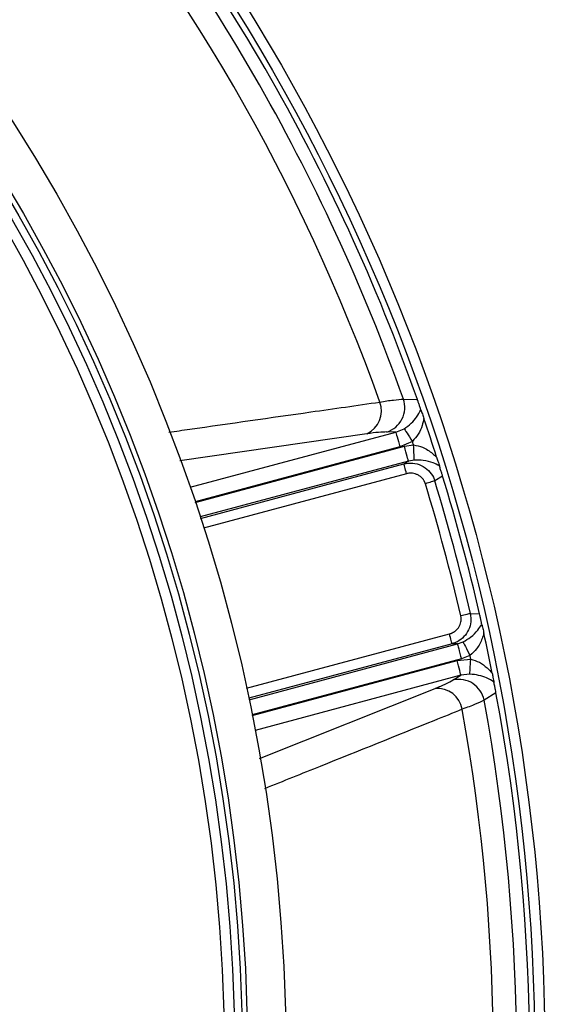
# Model space of a CAD drawing. Header units: millimetres. Extents: x 1258 to 2487, y 1276 to 2506.
# Tile 14 of 17: x 2158 to 2265, y 1901 to 2093. Entities that reach past the tile are written whole.
import ezdxf

# ---------------------------------------------------------------- set-up
doc = ezdxf.new("R2010")
doc.units = ezdxf.units.MM

msp = doc.modelspace()

# ---------------------------------------------------------------- linework, layer by layer
at = {"color": 7, "linetype": 'Continuous', "lineweight": 25}
for p, q in [((2232.89, 2018.75), (2235.61, 2018.68)), ((2231.42, 2012.29), (2233.04, 2012.97)), ((2231.42, 2012.29), (2229.66, 2012.33)), ((2234.65, 2010.5), (2232.19, 2009.41)), ((2233.1, 2009.54), (2234.87, 2009.82)), ((2235.03, 2006.86), (2233.87, 2006.66)), ((2232.99, 2006.11), (2233.87, 2006.66)), ((2240.54, 2003.74), (2239.02, 2002.79)), ((2245.95, 1976.91), (2247.74, 1976.85)), ((2243.43, 1970.99), (2242.39, 1971.03)), ((2243.43, 1970.99), (2244.53, 1971.39)), ((2245.88, 1968.75), (2244.2, 1968.11)), ((2243.35, 1967.77), (2246.02, 1968.05)), ((2242.62, 1963.97), (2244.12, 1964.88)), ((2245.86, 1965.1), (2244.12, 1964.88)), ((2250.95, 1961.45), (2248.63, 1960.03))]:
    msp.add_line(p, q, dxfattribs=at)
at = {"color": 1, "linetype": 'Continuous', "lineweight": 25}
for p, q in [((2225.79, 2011.98), (2189.29, 2006.7)), ((2191.29, 2001.54), (2231.42, 2012.29)), ((2232.19, 2009.41), (2192.26, 1998.7)), ((2192.29, 1998.61), (2233.1, 2009.54)), ((2233.87, 2006.66), (2193.23, 1995.77)), ((2193.33, 1995.48), (2232.99, 2006.11)), ((2233.5, 2004.18), (2193.94, 1993.58)), ((2202.31, 1962.35), (2241.87, 1972.95)), ((2242.39, 1971.03), (2202.73, 1960.4)), ((2202.79, 1960.1), (2243.43, 1970.99)), ((2244.2, 1968.11), (2203.39, 1957.17)), ((2203.41, 1957.07), (2243.35, 1967.77)), ((2244.12, 1964.88), (2203.99, 1954.13)), ((2204.81, 1948.65), (2239.09, 1962.33))]:
    msp.add_line(p, q, dxfattribs=at)
at = {"color": 7, "linetype": 'Continuous', "lineweight": 25, "flags": 128}
for points in [[(2233.04, 2012.97), (2233.11, 2012.86), (2233.23, 2012.68), (2233.4, 2012.42), (2233.6, 2012.11), (2233.83, 2011.76), (2234.09, 2011.36), (2234.37, 2010.94), (2234.65, 2010.5)], [(2231.42, 2012.29), (2231.45, 2012.2), (2231.5, 2012), (2231.57, 2011.72), (2231.67, 2011.36), (2231.78, 2010.94), (2231.91, 2010.46), (2232.05, 2009.94), (2232.19, 2009.41)], [(2233.87, 2006.66), (2233.85, 2006.75), (2233.8, 2006.94), (2233.72, 2007.22), (2233.62, 2007.58), (2233.51, 2008.01), (2233.38, 2008.49), (2233.24, 2009.01), (2233.1, 2009.54)], [(2235.03, 2006.86), (2235.02, 2006.98), (2235.01, 2007.2), (2234.99, 2007.49), (2234.97, 2007.86), (2234.95, 2008.3), (2234.93, 2008.78), (2234.9, 2009.29), (2234.87, 2009.82)], [(2233.5, 2004.18), (2233.41, 2004.54), (2233.32, 2004.88), (2233.23, 2005.2), (2233.15, 2005.49), (2233.09, 2005.73), (2233.04, 2005.92), (2233, 2006.04), (2232.99, 2006.11)], [(2239.02, 2002.79), (2238.91, 2002.76), (2238.75, 2002.71), (2238.56, 2002.65), (2238.33, 2002.58), (2238.07, 2002.5), (2237.78, 2002.42), (2237.49, 2002.32), (2237.18, 2002.23)], [(2245.95, 1976.91), (2245.84, 1976.88), (2245.68, 1976.85), (2245.48, 1976.8), (2245.25, 1976.75), (2244.98, 1976.69), (2244.7, 1976.62), (2244.39, 1976.55), (2244.08, 1976.48)], [(2242.39, 1971.03), (2242.37, 1971.09), (2242.34, 1971.22), (2242.29, 1971.4), (2242.22, 1971.64), (2242.15, 1971.93), (2242.06, 1972.25), (2241.97, 1972.59), (2241.87, 1972.95)], [(2243.43, 1970.99), (2243.45, 1970.9), (2243.51, 1970.7), (2243.58, 1970.42), (2243.68, 1970.06), (2243.79, 1969.64), (2243.92, 1969.16), (2244.06, 1968.64), (2244.2, 1968.11)], [(2244.53, 1971.39), (2244.58, 1971.28), (2244.68, 1971.09), (2244.82, 1970.83), (2244.99, 1970.5), (2245.18, 1970.11), (2245.4, 1969.68), (2245.64, 1969.22), (2245.88, 1968.75)], [(2244.12, 1964.88), (2244.1, 1964.98), (2244.04, 1965.17), (2243.97, 1965.45), (2243.87, 1965.81), (2243.76, 1966.24), (2243.63, 1966.72), (2243.49, 1967.24), (2243.35, 1967.77)], [(2245.86, 1965.1), (2245.87, 1965.24), (2245.88, 1965.46), (2245.9, 1965.76), (2245.92, 1966.13), (2245.94, 1966.56), (2245.97, 1967.03), (2246, 1967.53), (2246.02, 1968.05)]]:
    msp.add_lwpolyline(points, dxfattribs=at)
at = {"color": 7, "linetype": 'Continuous', "lineweight": 25}
for radius in [615, 595, 593.6, 575, 388, 386, 337.5, 330, 329, 327.5, 325.5]:
    msp.add_circle((1872.5, 1890.71), radius, dxfattribs=at)
for centre, radius, start, end in [((1872.5, 1890.71), 385, 19.4128, 40.5872), ((1872.5, 1890.71), 382.46, 19.5579, 40.4421), ((1872.5, 1890.71), 377.94, 19.7071, 40.2929), ((2228.11, 2017.13), 5.05, 287.9062, 18.628), ((2223.65, 2016.46), 4.95, 295.4889, 20.1288), ((1872.5, 1890.71), 385, 17.6481, 18.8321), ((1872.5, 1890.71), 381.45, 18.1952, 18.3021), ((1872.5, 1890.71), 385, 12.9279, 17.0721), ((1872.5, 1890.71), 381.35, 12.9968, 17.0032), ((1872.5, 1890.71), 383.27, 12.9968, 17.0032), ((1872.5, 1890.71), 385, 11.1679, 12.3519), ((1872.5, 1890.71), 381.45, 11.6979, 11.8048), ((2243.68, 1959.04), 5.05, 11.3718, 102.0937), ((2239.48, 1957.4), 4.95, 9.8712, 94.5114), ((1872.5, 1890.71), 385, 349.4128, 10.5872), ((1872.5, 1890.71), 382.46, 349.5579, 10.4421), ((1872.5, 1890.71), 377.94, 349.7071, 10.2929)]:
    msp.add_arc(centre, radius, start, end, dxfattribs=at)
for points, knots in [([(2228.3, 2018.16), (2229.24, 2018.32), (2231.15, 2018.63), (2232.31, 2018.71), (2232.89, 2018.75)], [0, 0, 0, 0, 0.492649, 1, 1, 1, 1]), ([(2236.32, 2016.65), (2236.27, 2016.8), (2236.16, 2017.12), (2235.97, 2017.67), (2235.78, 2018.21), (2235.66, 2018.55), (2235.61, 2018.68)], [0, 0, 0, 0, 0.28937, 0.597332, 0.852872, 1, 1, 1, 1]), ([(2233.04, 2012.97), (2233.51, 2013.32), (2234.51, 2014.03), (2235.59, 2015.32), (2236.06, 2016.18), (2236.32, 2016.65)], [0, 0, 0, 0, 0.298709, 0.620643, 1, 1, 1, 1]), ([(2236.32, 2016.65), (2236.36, 2016.53), (2236.44, 2016.31), (2236.64, 2015.73), (2236.79, 2015.28), (2236.89, 2014.99)], [0, 0, 0, 0, 0.2662301, 0.5312031, 1, 1, 1, 1]), ([(2236.89, 2014.99), (2236.79, 2014.53), (2236.56, 2013.49), (2235.91, 2011.89), (2235.06, 2010.95), (2234.65, 2010.5)], [0, 0, 0, 0, 0.293533, 0.65983, 1, 1, 1, 1]), ([(2229.66, 2012.33), (2229.18, 2012.32), (2228.2, 2012.31), (2226.6, 2012.09), (2225.79, 2011.98)], [0, 0, 0, 0, 0.492667, 1, 1, 1, 1]), ([(2234.87, 2009.82), (2235.47, 2009.69), (2236.87, 2009.39), (2238.32, 2008.41), (2239.12, 2007.67), (2239.38, 2007.43)], [0, 0, 0, 0, 0.337169, 0.784954, 1, 1, 1, 1]), ([(2239.92, 2005.73), (2239.52, 2005.93), (2238.62, 2006.38), (2236.99, 2006.85), (2235.62, 2006.86), (2235.03, 2006.86)], [0, 0, 0, 0, 0.31357, 0.705339, 1, 1, 1, 1]), ([(2239.38, 2007.43), (2239.46, 2007.17), (2239.61, 2006.72), (2239.8, 2006.11), (2239.88, 2005.85), (2239.92, 2005.73)], [0, 0, 0, 0, 0.41217, 0.7214304, 1, 1, 1, 1]), ([(2232.99, 2006.11), (2233.56, 2006.2), (2234.71, 2006.37), (2236.41, 2005.89), (2237.83, 2004.91), (2238.66, 2003.78), (2238.93, 2003.03), (2239.02, 2002.79)], [0, 0, 0, 0, 0.2282467, 0.4588096, 0.6840086, 0.9010825, 1, 1, 1, 1]), ([(2240.54, 2003.74), (2240.48, 2003.93), (2240.34, 2004.38), (2240.12, 2005.09), (2239.99, 2005.49), (2239.92, 2005.73)], [0, 0, 0, 0, 0.231738, 0.535709, 1, 1, 1, 1]), ([(2237.18, 2002.23), (2237.16, 2002.28), (2237.13, 2002.39), (2237.07, 2002.54), (2237, 2002.69), (2236.92, 2002.83), (2236.83, 2002.97), (2236.74, 2003.11), (2236.55, 2003.35), (2236.24, 2003.65), (2235.75, 2003.97), (2235.21, 2004.18), (2234.74, 2004.28), (2234.36, 2004.3), (2234.07, 2004.29), (2233.78, 2004.25), (2233.6, 2004.21), (2233.5, 2004.18)], [0, 0, 0, 0, 0.036141, 0.071976, 0.107622, 0.143198, 0.178824, 0.214619, 0.250701, 0.375166, 0.500292, 0.62459, 0.749917, 0.812387, 0.874546, 0.936912, 1, 1, 1, 1]), ([(2241.87, 1972.95), (2241.93, 1972.96), (2242.03, 1973), (2242.19, 1973.05), (2242.34, 1973.11), (2242.49, 1973.18), (2242.63, 1973.26), (2242.77, 1973.35), (2243.02, 1973.52), (2243.36, 1973.81), (2243.71, 1974.26), (2243.98, 1974.78), (2244.1, 1975.24), (2244.15, 1975.62), (2244.16, 1975.91), (2244.14, 1976.2), (2244.1, 1976.38), (2244.08, 1976.48)], [0, 0, 0, 0, 0.036267, 0.072224, 0.107969, 0.143596, 0.179203, 0.21489, 0.250752, 0.376042, 0.500305, 0.625425, 0.749885, 0.812686, 0.874882, 0.937108, 1, 1, 1, 1]), ([(2245.95, 1976.91), (2246.02, 1976.37), (2246.15, 1975.3), (2245.68, 1973.71), (2244.77, 1972.36), (2243.6, 1971.45), (2242.74, 1971.15), (2242.39, 1971.03)], [0, 0, 0, 0, 0.212747, 0.425181, 0.637261, 0.853834, 1, 1, 1, 1]), ([(2248.2, 1974.81), (2248.17, 1974.94), (2248.11, 1975.24), (2247.99, 1975.75), (2247.86, 1976.33), (2247.77, 1976.7), (2247.74, 1976.85)], [0, 0, 0, 0, 0.247098, 0.56027, 0.827293, 1, 1, 1, 1]), ([(2244.53, 1971.39), (2245.04, 1971.69), (2246.23, 1972.38), (2247.4, 1973.61), (2247.96, 1974.44), (2248.2, 1974.81)], [0, 0, 0, 0, 0.294663, 0.686432, 1, 1, 1, 1]), ([(2248.2, 1974.81), (2248.23, 1974.7), (2248.28, 1974.48), (2248.41, 1973.87), (2248.52, 1973.39), (2248.59, 1973.07)], [0, 0, 0, 0, 0.256502, 0.511785, 1, 1, 1, 1]), ([(2248.59, 1973.07), (2248.48, 1972.74), (2248.15, 1971.7), (2247.39, 1970.12), (2246.33, 1969.16), (2245.88, 1968.75)], [0, 0, 0, 0, 0.215048, 0.662835, 1, 1, 1, 1]), ([(2246.02, 1968.05), (2246.6, 1967.87), (2247.81, 1967.48), (2249.17, 1966.42), (2249.89, 1965.63), (2250.21, 1965.28)], [0, 0, 0, 0, 0.340172, 0.706467, 1, 1, 1, 1]), ([(2250.54, 1963.56), (2250.09, 1963.84), (2249.25, 1964.35), (2247.67, 1964.92), (2246.45, 1965.04), (2245.86, 1965.1)], [0, 0, 0, 0, 0.379356, 0.701291, 1, 1, 1, 1]), ([(2250.21, 1965.28), (2250.26, 1965.02), (2250.35, 1964.56), (2250.47, 1963.95), (2250.52, 1963.68), (2250.54, 1963.56)], [0, 0, 0, 0, 0.411337, 0.7281, 1, 1, 1, 1]), ([(2239.09, 1962.33), (2239.83, 1962.64), (2241.33, 1963.26), (2242.18, 1963.73), (2242.62, 1963.97)], [0, 0, 0, 0, 0.492682, 1, 1, 1, 1]), ([(2250.95, 1961.45), (2250.91, 1961.66), (2250.82, 1962.14), (2250.68, 1962.88), (2250.59, 1963.31), (2250.54, 1963.56)], [0, 0, 0, 0, 0.2338714, 0.5482525, 1, 1, 1, 1]), ([(2248.63, 1960.03), (2248.12, 1959.78), (2247.08, 1959.27), (2245.28, 1958.59), (2244.36, 1958.25)], [0, 0, 0, 0, 0.492649, 1, 1, 1, 1])]:
    msp.add_open_spline(points, degree=3, knots=knots, dxfattribs=at)
at = {"color": 1, "linetype": 'Continuous', "lineweight": 25}
for points, knots in [([(2187.15, 2012.3), (2188.51, 2012.49), (2197.75, 2013.81), (2211.47, 2015.76), (2223.82, 2017.52), (2228.3, 2018.16)], [0, 0, 0, 0, 0.098434, 0.672658, 1, 1, 1, 1]), ([(2244.36, 1958.25), (2242.52, 1957.5), (2233.3, 1953.8), (2220.47, 1948.64), (2209.45, 1944.22), (2205.83, 1942.76)], [0, 0, 0, 0, 0.143715, 0.718575, 1, 1, 1, 1])]:
    msp.add_open_spline(points, degree=3, knots=knots, dxfattribs=at)

doc.saveas('drawing.dxf')
